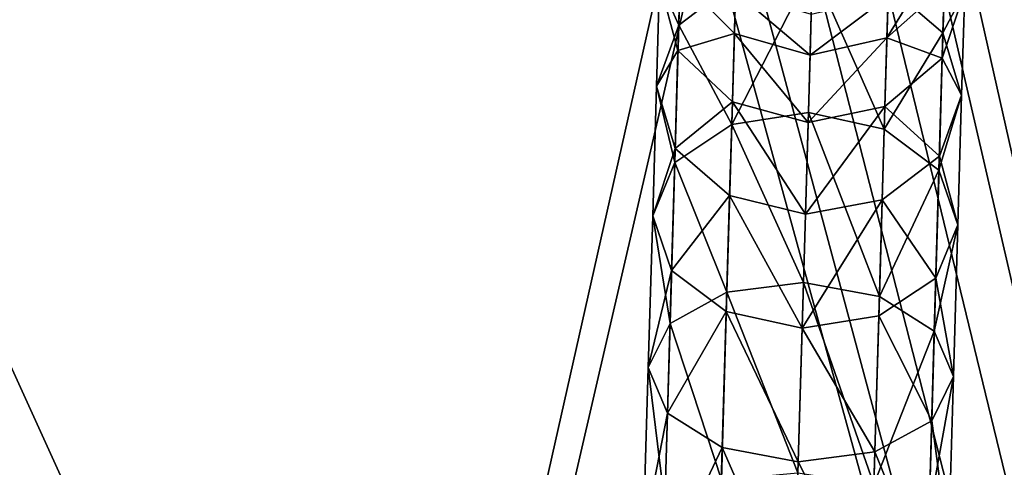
# Model space of a CAD drawing. Header units: millimetres. Extents: x 11 to 151, y -169 to 1060.
# Tile 86 of 148: x 50 to 89, y 181 to 199. Entities that reach past the tile are written whole.
import ezdxf

# ---------------------------------------------------------------- set-up
doc = ezdxf.new("R2010")
doc.units = ezdxf.units.MM
doc.header["$LTSCALE"] = 25.4
doc.layers.get('0').update_dxf_attribs({"true_color": 0xff5454})

# ---------------------------------------------------------------- blocks, each defined once
blk = doc.blocks.new('MONO-BIURKOWA-GOLD-7713.STL')
at = {"color": 250, "true_color": 0x262626}
mesh = blk.add_polyface(dxfattribs=at)
corners = [(1.381, 199.633, 761.844), (0.7, 384.81, 761.844), (0.7, 204.81, 761.844), (1.381, 389.986, 761.844), (3.379, 194.81, 761.844), (3.379, 394.81, 761.844), (6.558, 190.668, 761.844), (6.558, 398.952, 761.844), (10.7, 187.489, 761.844), (10.7, 402.13, 761.844), (15.524, 185.491, 761.844), (15.524, 404.128, 761.844), (20.7, 184.81, 761.844), (20.7, 404.81, 761.844), (120.7, 184.81, 761.844), (66.37, 382.31, 761.844), (65.7, 384.81, 761.844), (68.2, 380.48, 761.844), (70.7, 379.81, 761.844), (73.2, 380.48, 761.844), (75.03, 382.31, 761.844), (75.7, 384.81, 761.844), (68.2, 389.14, 761.844), (120.7, 404.81, 761.844), (66.37, 387.31, 761.844), (70.7, 389.81, 761.844), (73.2, 389.14, 761.844), (75.03, 387.31, 761.844), (125.876, 185.491, 761.844), (125.876, 404.128, 761.844), (130.7, 187.489, 761.844), (130.7, 402.13, 761.844), (134.842, 190.668, 761.844), (134.842, 398.952, 761.844), (138.021, 194.81, 761.844), (138.021, 394.81, 761.844), (140.019, 199.633, 761.844), (140.019, 389.986, 761.844), (140.7, 204.81, 761.844), (140.7, 384.81, 761.844)]
mesh.append_faces([[corners[k] for k in face] for face in [(0, 1, 2), (37, 38, 39)]], dxfattribs={"vtx0": -1, "color": 250})
mesh.append_faces([[corners[k] for k in face] for face in [(1, 0, 3), (3, 4, 5), (5, 6, 7), (7, 8, 9), (9, 10, 11), (11, 12, 13), (15, 14, 17), (17, 14, 18), (18, 14, 19), (19, 14, 20), (20, 14, 21), (13, 22, 23), (22, 13, 24), (24, 13, 16), (23, 28, 29), (29, 30, 31), (31, 32, 33), (33, 34, 35), (35, 36, 37)]], dxfattribs={"vtx0": -1, "vtx1": -1, "color": 250})
mesh.append_faces([[corners[k] for k in face] for face in [(13, 14, 15), (23, 21, 14)]], dxfattribs={"vtx0": -1, "vtx1": -1, "vtx2": -1, "color": 250})
mesh.append_faces([[corners[k] for k in face] for face in [(3, 0, 4), (5, 4, 6), (7, 6, 8), (9, 8, 10), (11, 10, 12), (13, 12, 14), (13, 15, 16), (23, 22, 25), (23, 25, 26), (23, 26, 27), (23, 27, 21), (23, 14, 28), (29, 28, 30), (31, 30, 32), (33, 32, 34), (35, 34, 36), (37, 36, 38)]], dxfattribs={"vtx0": -1, "vtx2": -1, "color": 250})
mesh = blk.add_polyface(dxfattribs=at)
corners = [(1.381, 389.986, 757.844), (0.7, 204.81, 757.844), (0.7, 384.81, 757.844), (1.381, 199.633, 757.844), (3.379, 394.81, 757.844), (3.379, 194.81, 757.844), (6.558, 398.952, 757.844), (6.558, 190.668, 757.844), (10.7, 402.13, 757.844), (10.7, 187.489, 757.844), (15.524, 404.128, 757.844), (15.524, 185.491, 757.844), (20.7, 404.81, 757.844), (20.7, 184.81, 757.844), (65.7, 384.81, 757.844), (66.37, 387.31, 757.844), (68.2, 389.14, 757.844), (120.7, 404.81, 757.844), (70.7, 389.81, 757.844), (73.2, 389.14, 757.844), (75.03, 387.31, 757.844), (75.7, 384.81, 757.844), (66.37, 382.31, 757.844), (120.7, 184.81, 757.844), (68.2, 380.48, 757.844), (70.7, 379.81, 757.844), (73.2, 380.48, 757.844), (75.03, 382.31, 757.844), (125.876, 404.128, 757.844), (125.876, 185.491, 757.844), (130.7, 402.13, 757.844), (130.7, 187.489, 757.844), (134.842, 398.952, 757.844), (134.842, 190.668, 757.844), (138.021, 394.81, 757.844), (138.021, 194.81, 757.844), (140.019, 389.986, 757.844), (140.019, 199.633, 757.844), (140.7, 384.81, 757.844), (140.7, 204.81, 757.844)]
mesh.append_faces([[corners[k] for k in face] for face in [(0, 1, 2), (37, 38, 39)]], dxfattribs={"vtx0": -1, "color": 250})
mesh.append_faces([[corners[k] for k in face] for face in [(1, 0, 3), (3, 4, 5), (5, 6, 7), (7, 8, 9), (9, 10, 11), (11, 12, 13), (14, 12, 15), (15, 12, 16), (16, 17, 18), (18, 17, 19), (19, 17, 20), (20, 17, 21), (13, 22, 23), (22, 13, 14), (23, 28, 29), (29, 30, 31), (31, 32, 33), (33, 34, 35), (35, 36, 37)]], dxfattribs={"vtx0": -1, "vtx1": -1, "color": 250})
mesh.append_faces([[corners[k] for k in face] for face in [(13, 12, 14), (23, 21, 17)]], dxfattribs={"vtx0": -1, "vtx1": -1, "vtx2": -1, "color": 250})
mesh.append_faces([[corners[k] for k in face] for face in [(3, 0, 4), (5, 4, 6), (7, 6, 8), (9, 8, 10), (11, 10, 12), (16, 12, 17), (23, 22, 24), (23, 24, 25), (23, 25, 26), (23, 26, 27), (23, 27, 21), (23, 17, 28), (29, 28, 30), (31, 30, 32), (33, 32, 34), (35, 34, 36), (37, 36, 38)]], dxfattribs={"vtx0": -1, "vtx2": -1, "color": 250})
mesh = blk.add_polyface(dxfattribs=at)
corners = [(67.546, 379.554, 1138.287), (65.425, 382.185, 1129.905), (65.299, 377.842, 1136.996), (67.677, 384.077, 1130.902)]
mesh.append_faces([[corners[k] for k in face] for face in [(0, 1, 2), (1, 0, 3)]], dxfattribs={"vtx0": -1, "color": 250})
mesh = blk.add_polyface(dxfattribs=at)
corners = [(75.813, 381.883, 1129.905), (73.543, 379.38, 1138.287), (75.687, 377.54, 1136.996), (73.675, 383.903, 1130.902)]
mesh.append_faces([[corners[k] for k in face] for face in [(0, 1, 2), (1, 0, 3)]], dxfattribs={"vtx0": -1, "color": 250})
mesh = blk.add_polyface(dxfattribs=at)
corners = [(64.544, 379.537, 1128.543), (65.352, 379.663, 1120.367), (65.27, 376.842, 1127.181), (64.631, 382.538, 1121.294)]
mesh.append_faces([[corners[k] for k in face] for face in [(0, 1, 2), (1, 0, 3)]], dxfattribs={"vtx0": -1, "color": 250})
mesh = blk.add_polyface(dxfattribs=at)
corners = [(65.299, 377.842, 1136.996), (64.544, 379.537, 1128.543), (64.425, 375.439, 1135.233), (65.425, 382.185, 1129.905)]
mesh.append_faces([[corners[k] for k in face] for face in [(0, 1, 2), (1, 0, 3)]], dxfattribs={"vtx0": -1, "color": 250})
mesh = blk.add_polyface(dxfattribs=at)
corners = [(75.74, 379.361, 1120.367), (76.539, 379.188, 1128.543), (75.658, 376.54, 1127.181), (76.626, 382.189, 1121.294)]
mesh.append_faces([[corners[k] for k in face] for face in [(0, 1, 2), (1, 0, 3)]], dxfattribs={"vtx0": -1, "color": 250})
mesh = blk.add_polyface(dxfattribs=at)
corners = [(76.539, 379.188, 1128.543), (75.687, 377.54, 1136.996), (76.42, 375.09, 1135.233), (75.813, 381.883, 1129.905)]
mesh.append_faces([[corners[k] for k in face] for face in [(0, 1, 2), (1, 0, 3)]], dxfattribs={"vtx0": -1, "color": 250})
mesh = blk.add_polyface(dxfattribs=at)
corners = [(65.352, 379.663, 1120.367), (67.534, 379.152, 1112.852), (67.487, 377.511, 1119.689), (65.402, 381.384, 1113.196)]
mesh.append_faces([[corners[k] for k in face] for face in [(0, 1, 2), (1, 0, 3)]], dxfattribs={"vtx0": -1, "color": 250})
mesh = blk.add_polyface(dxfattribs=at)
corners = [(75.79, 381.082, 1113.196), (73.484, 377.337, 1119.689), (73.532, 378.977, 1112.852), (75.74, 379.361, 1120.367)]
mesh.append_faces([[corners[k] for k in face] for face in [(0, 1, 2), (1, 0, 3)]], dxfattribs={"vtx0": -1, "color": 250})
mesh = blk.add_polyface(dxfattribs=at)
corners = [(67.382, 373.931, 1144.873), (70.564, 380.117, 1138.76), (67.546, 379.554, 1138.287), (70.398, 374.412, 1145.442)]
mesh.append_faces([[corners[k] for k in face] for face in [(0, 1, 2), (1, 0, 3)]], dxfattribs={"vtx0": -1, "color": 250})
mesh = blk.add_polyface(dxfattribs=at)
corners = [(70.564, 380.117, 1138.76), (73.38, 373.757, 1144.873), (73.543, 379.38, 1138.287), (70.398, 374.412, 1145.442)]
mesh.append_faces([[corners[k] for k in face] for face in [(0, 1, 2), (1, 0, 3)]], dxfattribs={"vtx0": -1, "color": 250})
mesh = blk.add_polyface(dxfattribs=at)
corners = [(65.27, 376.842, 1127.181), (67.487, 377.511, 1119.689), (67.408, 374.822, 1126.184), (65.352, 379.663, 1120.367)]
mesh.append_faces([[corners[k] for k in face] for face in [(0, 1, 2), (1, 0, 3)]], dxfattribs={"vtx0": -1, "color": 250})
mesh = blk.add_polyface(dxfattribs=at)
corners = [(64.425, 375.439, 1135.233), (65.27, 376.842, 1127.181), (65.158, 372.99, 1133.469), (64.544, 379.537, 1128.543)]
mesh.append_faces([[corners[k] for k in face] for face in [(0, 1, 2), (1, 0, 3)]], dxfattribs={"vtx0": -1, "color": 250})
mesh = blk.add_polyface(dxfattribs=at)
corners = [(67.382, 373.931, 1144.873), (65.299, 377.842, 1136.996), (65.142, 372.443, 1143.32), (67.546, 379.554, 1138.287)]
mesh.append_faces([[corners[k] for k in face] for face in [(0, 1, 2), (1, 0, 3)]], dxfattribs={"vtx0": -1, "color": 250})
mesh = blk.add_polyface(dxfattribs=at)
corners = [(75.687, 377.54, 1136.996), (73.38, 373.757, 1144.873), (75.53, 372.141, 1143.32), (73.543, 379.38, 1138.287)]
mesh.append_faces([[corners[k] for k in face] for face in [(0, 1, 2), (1, 0, 3)]], dxfattribs={"vtx0": -1, "color": 250})
mesh = blk.add_polyface(dxfattribs=at)
corners = [(73.484, 377.337, 1119.689), (75.658, 376.54, 1127.181), (73.406, 374.647, 1126.184), (75.74, 379.361, 1120.367)]
mesh.append_faces([[corners[k] for k in face] for face in [(0, 1, 2), (1, 0, 3)]], dxfattribs={"vtx0": -1, "color": 250})
mesh = blk.add_polyface(dxfattribs=at)
corners = [(70.463, 376.66, 1119.44), (67.534, 379.152, 1112.852), (70.51, 378.271, 1112.727), (67.487, 377.511, 1119.689)]
mesh.append_faces([[corners[k] for k in face] for face in [(0, 1, 2), (1, 0, 3)]], dxfattribs={"vtx0": -1, "color": 250})
mesh = blk.add_polyface(dxfattribs=at)
corners = [(73.532, 378.977, 1112.852), (70.463, 376.66, 1119.44), (70.51, 378.271, 1112.727), (73.484, 377.337, 1119.689)]
mesh.append_faces([[corners[k] for k in face] for face in [(0, 1, 2), (1, 0, 3)]], dxfattribs={"vtx0": -1, "color": 250})
mesh = blk.add_polyface(dxfattribs=at)
corners = [(75.658, 376.54, 1127.181), (76.42, 375.09, 1135.233), (75.546, 372.688, 1133.469), (76.539, 379.188, 1128.543)]
mesh.append_faces([[corners[k] for k in face] for face in [(0, 1, 2), (1, 0, 3)]], dxfattribs={"vtx0": -1, "color": 250})
mesh = blk.add_polyface(dxfattribs=at)
corners = [(65.142, 372.443, 1143.32), (64.425, 375.439, 1135.233), (64.277, 370.346, 1141.199), (65.299, 377.842, 1136.996)]
mesh.append_faces([[corners[k] for k in face] for face in [(0, 1, 2), (1, 0, 3)]], dxfattribs={"vtx0": -1, "color": 250})
mesh = blk.add_polyface(dxfattribs=at)
corners = [(70.386, 374.019, 1125.819), (67.487, 377.511, 1119.689), (70.463, 376.66, 1119.44), (67.408, 374.822, 1126.184)]
mesh.append_faces([[corners[k] for k in face] for face in [(0, 1, 2), (1, 0, 3)]], dxfattribs={"vtx0": -1, "color": 250})
mesh = blk.add_polyface(dxfattribs=at)
corners = [(73.484, 377.337, 1119.689), (70.386, 374.019, 1125.819), (70.463, 376.66, 1119.44), (73.406, 374.647, 1126.184)]
mesh.append_faces([[corners[k] for k in face] for face in [(0, 1, 2), (1, 0, 3)]], dxfattribs={"vtx0": -1, "color": 250})
mesh = blk.add_polyface(dxfattribs=at)
corners = [(76.42, 375.09, 1135.233), (75.53, 372.141, 1143.32), (76.272, 369.997, 1141.199), (75.687, 377.54, 1136.996)]
mesh.append_faces([[corners[k] for k in face] for face in [(0, 1, 2), (1, 0, 3)]], dxfattribs={"vtx0": -1, "color": 250})
mesh = blk.add_polyface(dxfattribs=at)
corners = [(65.158, 372.99, 1133.469), (67.408, 374.822, 1126.184), (67.302, 371.15, 1132.179), (65.27, 376.842, 1127.181)]
mesh.append_faces([[corners[k] for k in face] for face in [(0, 1, 2), (1, 0, 3)]], dxfattribs={"vtx0": -1, "color": 250})
mesh = blk.add_polyface(dxfattribs=at)
corners = [(73.406, 374.647, 1126.184), (75.546, 372.688, 1133.469), (73.299, 370.975, 1132.179), (75.658, 376.54, 1127.181)]
mesh.append_faces([[corners[k] for k in face] for face in [(0, 1, 2), (1, 0, 3)]], dxfattribs={"vtx0": -1, "color": 250})
mesh = blk.add_polyface(dxfattribs=at)
corners = [(64.277, 370.346, 1141.199), (65.158, 372.99, 1133.469), (65.019, 368.202, 1139.078), (64.425, 375.439, 1135.233)]
mesh.append_faces([[corners[k] for k in face] for face in [(0, 1, 2), (1, 0, 3)]], dxfattribs={"vtx0": -1, "color": 250})
mesh = blk.add_polyface(dxfattribs=at)
corners = [(75.546, 372.688, 1133.469), (76.272, 369.997, 1141.199), (75.407, 367.9, 1139.078), (76.42, 375.09, 1135.233)]
mesh.append_faces([[corners[k] for k in face] for face in [(0, 1, 2), (1, 0, 3)]], dxfattribs={"vtx0": -1, "color": 250})
mesh = blk.add_polyface(dxfattribs=at)
corners = [(70.281, 370.413, 1131.706), (67.408, 374.822, 1126.184), (70.386, 374.019, 1125.819), (67.302, 371.15, 1132.179)]
mesh.append_faces([[corners[k] for k in face] for face in [(0, 1, 2), (1, 0, 3)]], dxfattribs={"vtx0": -1, "color": 250})
mesh = blk.add_polyface(dxfattribs=at)
corners = [(73.406, 374.647, 1126.184), (70.281, 370.413, 1131.706), (70.386, 374.019, 1125.819), (73.299, 370.975, 1132.179)]
mesh.append_faces([[corners[k] for k in face] for face in [(0, 1, 2), (1, 0, 3)]], dxfattribs={"vtx0": -1, "color": 250})
mesh = blk.add_polyface(dxfattribs=at)
corners = [(70.204, 367.733, 1151.149), (67.382, 373.931, 1144.873), (67.191, 367.348, 1150.498), (70.398, 374.412, 1145.442)]
mesh.append_faces([[corners[k] for k in face] for face in [(0, 1, 2), (1, 0, 3)]], dxfattribs={"vtx0": -1, "color": 250})
mesh = blk.add_polyface(dxfattribs=at)
corners = [(73.189, 367.174, 1150.498), (70.398, 374.412, 1145.442), (70.204, 367.733, 1151.149), (73.38, 373.757, 1144.873)]
mesh.append_faces([[corners[k] for k in face] for face in [(0, 1, 2), (1, 0, 3)]], dxfattribs={"vtx0": -1, "color": 250})
mesh = blk.add_polyface(dxfattribs=at)
corners = [(67.191, 367.348, 1150.498), (65.142, 372.443, 1143.32), (64.958, 366.121, 1148.721), (67.382, 373.931, 1144.873)]
mesh.append_faces([[corners[k] for k in face] for face in [(0, 1, 2), (1, 0, 3)]], dxfattribs={"vtx0": -1, "color": 250})
mesh = blk.add_polyface(dxfattribs=at)
corners = [(75.53, 372.141, 1143.32), (73.189, 367.174, 1150.498), (75.346, 365.819, 1148.721), (73.38, 373.757, 1144.873)]
mesh.append_faces([[corners[k] for k in face] for face in [(0, 1, 2), (1, 0, 3)]], dxfattribs={"vtx0": -1, "color": 250})
mesh = blk.add_polyface(dxfattribs=at)
corners = [(65.019, 368.202, 1139.078), (67.302, 371.15, 1132.179), (67.169, 366.586, 1137.525), (65.158, 372.99, 1133.469)]
mesh.append_faces([[corners[k] for k in face] for face in [(0, 1, 2), (1, 0, 3)]], dxfattribs={"vtx0": -1, "color": 250})
mesh = blk.add_polyface(dxfattribs=at)
corners = [(73.299, 370.975, 1132.179), (75.407, 367.9, 1139.078), (73.166, 366.411, 1137.525), (75.546, 372.688, 1133.469)]
mesh.append_faces([[corners[k] for k in face] for face in [(0, 1, 2), (1, 0, 3)]], dxfattribs={"vtx0": -1, "color": 250})
mesh = blk.add_polyface(dxfattribs=at)
corners = [(64.958, 366.121, 1148.721), (64.277, 370.346, 1141.199), (64.104, 364.382, 1146.294), (65.142, 372.443, 1143.32)]
mesh.append_faces([[corners[k] for k in face] for face in [(0, 1, 2), (1, 0, 3)]], dxfattribs={"vtx0": -1, "color": 250})
mesh = blk.add_polyface(dxfattribs=at)
corners = [(76.272, 369.997, 1141.199), (75.346, 365.819, 1148.721), (76.099, 364.033, 1146.294), (75.53, 372.141, 1143.32)]
mesh.append_faces([[corners[k] for k in face] for face in [(0, 1, 2), (1, 0, 3)]], dxfattribs={"vtx0": -1, "color": 250})
mesh = blk.add_polyface(dxfattribs=at)
corners = [(70.151, 365.93, 1136.956), (67.302, 371.15, 1132.179), (70.281, 370.413, 1131.706), (67.169, 366.586, 1137.525)]
mesh.append_faces([[corners[k] for k in face] for face in [(0, 1, 2), (1, 0, 3)]], dxfattribs={"vtx0": -1, "color": 250})
mesh = blk.add_polyface(dxfattribs=at)
corners = [(73.299, 370.975, 1132.179), (70.151, 365.93, 1136.956), (70.281, 370.413, 1131.706), (73.166, 366.411, 1137.525)]
mesh.append_faces([[corners[k] for k in face] for face in [(0, 1, 2), (1, 0, 3)]], dxfattribs={"vtx0": -1, "color": 250})
mesh = blk.add_polyface(dxfattribs=at)
corners = [(64.104, 364.382, 1146.294), (65.019, 368.202, 1139.078), (64.856, 362.596, 1143.867), (64.277, 370.346, 1141.199)]
mesh.append_faces([[corners[k] for k in face] for face in [(0, 1, 2), (1, 0, 3)]], dxfattribs={"vtx0": -1, "color": 250})
mesh = blk.add_polyface(dxfattribs=at)
corners = [(75.407, 367.9, 1139.078), (76.099, 364.033, 1146.294), (75.244, 362.294, 1143.867), (76.272, 369.997, 1141.199)]
mesh.append_faces([[corners[k] for k in face] for face in [(0, 1, 2), (1, 0, 3)]], dxfattribs={"vtx0": -1, "color": 250})
mesh = blk.add_polyface(dxfattribs=at)
corners = [(64.856, 362.596, 1143.867), (67.169, 366.586, 1137.525), (67.014, 361.242, 1142.091), (65.019, 368.202, 1139.078)]
mesh.append_faces([[corners[k] for k in face] for face in [(0, 1, 2), (1, 0, 3)]], dxfattribs={"vtx0": -1, "color": 250})
mesh = blk.add_polyface(dxfattribs=at)
corners = [(69.986, 360.244, 1155.74), (67.191, 367.348, 1150.498), (66.976, 359.966, 1155.024), (70.204, 367.733, 1151.149)]
mesh.append_faces([[corners[k] for k in face] for face in [(0, 1, 2), (1, 0, 3)]], dxfattribs={"vtx0": -1, "color": 250})
mesh = blk.add_polyface(dxfattribs=at)
corners = [(72.974, 359.792, 1155.024), (70.204, 367.733, 1151.149), (69.986, 360.244, 1155.74), (73.189, 367.174, 1150.498)]
mesh.append_faces([[corners[k] for k in face] for face in [(0, 1, 2), (1, 0, 3)]], dxfattribs={"vtx0": -1, "color": 250})
mesh = blk.add_polyface(dxfattribs=at)
corners = [(73.166, 366.411, 1137.525), (75.244, 362.294, 1143.867), (73.011, 361.068, 1142.091), (75.407, 367.9, 1139.078)]
mesh.append_faces([[corners[k] for k in face] for face in [(0, 1, 2), (1, 0, 3)]], dxfattribs={"vtx0": -1, "color": 250})
mesh = blk.add_polyface(dxfattribs=at)
corners = [(66.976, 359.966, 1155.024), (64.958, 366.121, 1148.721), (64.752, 359.033, 1153.067), (67.191, 367.348, 1150.498)]
mesh.append_faces([[corners[k] for k in face] for face in [(0, 1, 2), (1, 0, 3)]], dxfattribs={"vtx0": -1, "color": 250})
mesh = blk.add_polyface(dxfattribs=at)
corners = [(75.346, 365.819, 1148.721), (72.974, 359.792, 1155.024), (75.14, 358.731, 1153.067), (73.189, 367.174, 1150.498)]
mesh.append_faces([[corners[k] for k in face] for face in [(0, 1, 2), (1, 0, 3)]], dxfattribs={"vtx0": -1, "color": 250})
mesh = blk.add_polyface(dxfattribs=at)
corners = [(67.169, 366.586, 1137.525), (69.999, 360.683, 1141.44), (67.014, 361.242, 1142.091), (70.151, 365.93, 1136.956)]
mesh.append_faces([[corners[k] for k in face] for face in [(0, 1, 2), (1, 0, 3)]], dxfattribs={"vtx0": -1, "color": 250})
mesh = blk.add_polyface(dxfattribs=at)
corners = [(64.752, 359.033, 1153.067), (64.104, 364.382, 1146.294), (63.909, 357.695, 1150.394), (64.958, 366.121, 1148.721)]
mesh.append_faces([[corners[k] for k in face] for face in [(0, 1, 2), (1, 0, 3)]], dxfattribs={"vtx0": -1, "color": 250})
mesh = blk.add_polyface(dxfattribs=at)
corners = [(70.151, 365.93, 1136.956), (73.011, 361.068, 1142.091), (69.999, 360.683, 1141.44), (73.166, 366.411, 1137.525)]
mesh.append_faces([[corners[k] for k in face] for face in [(0, 1, 2), (1, 0, 3)]], dxfattribs={"vtx0": -1, "color": 250})
mesh = blk.add_polyface(dxfattribs=at)
corners = [(76.099, 364.033, 1146.294), (75.14, 358.731, 1153.067), (75.904, 357.346, 1150.394), (75.346, 365.819, 1148.721)]
mesh.append_faces([[corners[k] for k in face] for face in [(0, 1, 2), (1, 0, 3)]], dxfattribs={"vtx0": -1, "color": 250})
mesh = blk.add_polyface(dxfattribs=at)
corners = [(63.909, 357.695, 1150.394), (64.856, 362.596, 1143.867), (64.673, 356.31, 1147.721), (64.104, 364.382, 1146.294)]
mesh.append_faces([[corners[k] for k in face] for face in [(0, 1, 2), (1, 0, 3)]], dxfattribs={"vtx0": -1, "color": 250})
mesh = blk.add_polyface(dxfattribs=at)
corners = [(75.244, 362.294, 1143.867), (75.904, 357.346, 1150.394), (75.061, 356.008, 1147.721), (76.099, 364.033, 1146.294)]
mesh.append_faces([[corners[k] for k in face] for face in [(0, 1, 2), (1, 0, 3)]], dxfattribs={"vtx0": -1, "color": 250})
mesh = blk.add_polyface(dxfattribs=at)
corners = [(64.673, 356.31, 1147.721), (67.014, 361.242, 1142.091), (66.839, 355.25, 1145.764), (64.856, 362.596, 1143.867)]
mesh.append_faces([[corners[k] for k in face] for face in [(0, 1, 2), (1, 0, 3)]], dxfattribs={"vtx0": -1, "color": 250})
mesh = blk.add_polyface(dxfattribs=at)
corners = [(73.011, 361.068, 1142.091), (75.061, 356.008, 1147.721), (72.837, 355.076, 1145.764), (75.244, 362.294, 1143.867)]
mesh.append_faces([[corners[k] for k in face] for face in [(0, 1, 2), (1, 0, 3)]], dxfattribs={"vtx0": -1, "color": 250})
mesh = blk.add_polyface(dxfattribs=at)
corners = [(67.014, 361.242, 1142.091), (69.827, 354.798, 1145.048), (66.839, 355.25, 1145.764), (69.999, 360.683, 1141.44)]
mesh.append_faces([[corners[k] for k in face] for face in [(0, 1, 2), (1, 0, 3)]], dxfattribs={"vtx0": -1, "color": 250})
mesh = blk.add_polyface(dxfattribs=at)
corners = [(69.999, 360.683, 1141.44), (72.837, 355.076, 1145.764), (69.827, 354.798, 1145.048), (73.011, 361.068, 1142.091)]
mesh.append_faces([[corners[k] for k in face] for face in [(0, 1, 2), (1, 0, 3)]], dxfattribs={"vtx0": -1, "color": 250})

msp = doc.modelspace()

# ---------------------------------------------------------------- block references
at = {"color": 0}
msp.add_blockref('MONO-BIURKOWA-GOLD-7713.STL', (10.633, -179.293, -757.844), dxfattribs=at)

doc.saveas('drawing.dxf')
